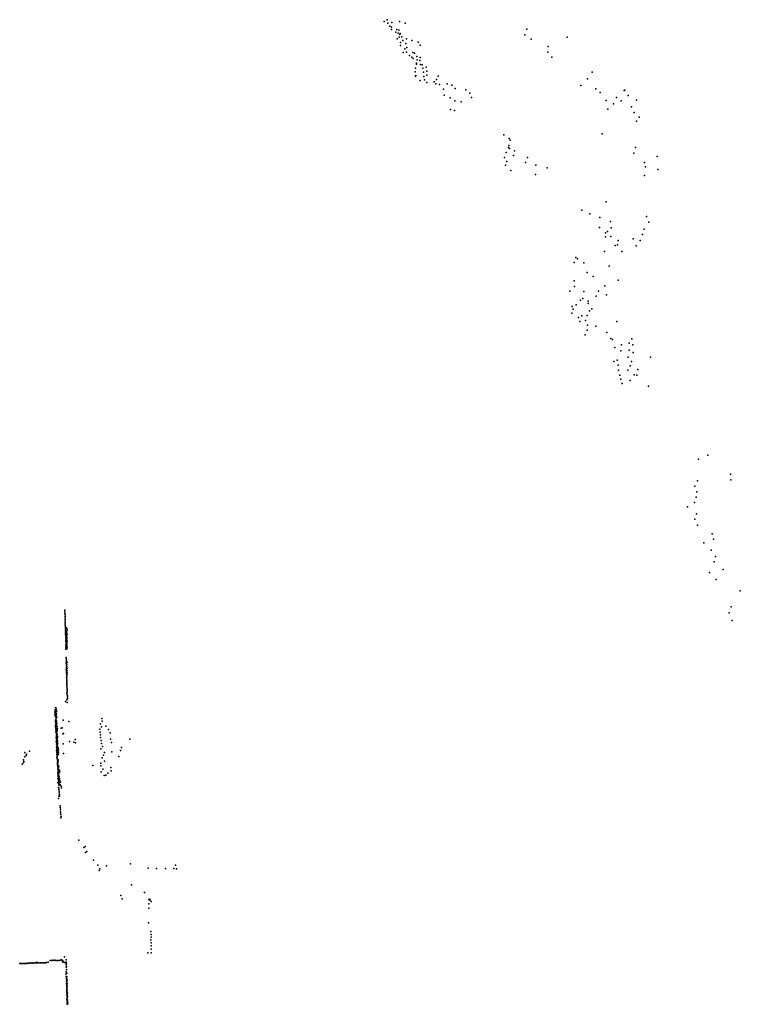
# Model space of a CAD drawing. Header units: millimetres. Extents: x -37310 to 30656, y -73877 to 11784.
# Tile 29 of 34: x 5041 to 22668, y -36628 to -12540. Entities that reach past the tile are written whole.
import ezdxf

# ---------------------------------------------------------------- set-up
doc = ezdxf.new("R2010")
doc.units = ezdxf.units.MM
doc.layers.add('P', color=9, linetype='Continuous')

msp = doc.modelspace()

# ---------------------------------------------------------------- linework, layer by layer
at = {"layer": 'P'}
for p in [(13960, -12583), (14029, -12540), (14049, -12624), (14097, -12700), (14139, -12724), (14148, -12612), (14330, -12588), (14470, -12623), (14138, -12780), (14240, -12842), (14263, -12782), (14300, -12873), (14318, -12795), (14324, -12971), (14339, -12904), (14346, -12881), (14389, -12962), (17398, -12909), (17447, -12768), (18435, -12967), (14275, -13012), (14355, -13172), (14360, -13094), (14415, -13050), (14487, -13124), (14499, -13011), (14513, -13222), (14634, -13053), (14786, -13088), (14834, -13167), (17554, -13016), (17967, -13199), (14419, -13340), (14460, -13252), (14505, -13333), (14576, -13414), (14631, -13453), (14657, -13342), (14663, -13488), (14700, -13360), (14752, -13440), (14833, -13468), (17963, -13336), (18055, -13454), (14720, -13723), (14747, -13626), (14750, -13600), (14767, -13521), (14827, -13536), (14846, -13638), (14888, -13643), (14902, -13726), (14986, -13703), (14713, -13816), (14722, -13919), (14729, -13904), (14917, -13827), (14923, -13932), (14998, -13897), (15000, -13797), (15280, -13922), (19045, -13825), (14839, -14031), (14945, -14014), (15004, -14079), (15177, -14064), (15218, -14110), (15239, -14004), (15312, -14128), (15494, -14111), (15609, -14144), (18766, -14150), (18931, -13985), (15405, -14241), (15428, -14385), (15692, -14227), (15951, -14259), (16056, -14339), (16092, -14441), (19135, -14232), (19236, -14318), (19640, -14440), (19827, -14270), (19847, -14267), (19922, -14397), (15568, -14453), (15682, -14528), (15836, -14546), (19388, -14515), (19570, -14599), (19750, -14528), (20003, -14674), (20127, -14512), (15582, -14738), (15678, -14761), (19424, -14732), (20070, -14808), (20193, -14928), (20128, -15021), (16886, -15359), (19286, -15335), (17002, -15615), (17015, -15443), (17040, -15484), (16937, -15786), (16994, -15667), (17025, -15690), (17116, -15866), (17143, -15748), (20064, -15809), (20105, -15663), (20637, -15883), (16898, -15913), (16926, -16102), (16961, -16009), (17414, -16033), (17461, -15910), (17663, -16100), (20327, -16030), (17053, -16231), (17657, -16329), (17940, -16162), (20325, -16350), (20353, -16142), (20649, -16205), (19384, -16999), (18791, -17200), (18989, -17292), (19228, -17382), (19493, -17477), (20372, -17358), (20433, -17493), (19223, -17624), (19370, -17754), (19417, -17723), (19511, -17628), (20273, -17798), (20318, -17665), (19367, -17850), (19504, -17848), (19662, -18050), (19681, -17940), (20047, -17899), (20217, -17939), (19346, -18213), (19608, -18068), (19766, -18211), (20124, -18075), (18603, -18477), (18643, -18358), (18686, -18388), (18840, -18490), (18923, -18722), (19457, -18566), (18607, -18932), (19068, -18826), (19684, -18916), (18497, -19178), (18614, -19066), (18843, -19190), (19203, -19180), (19352, -19053), (19394, -19269), (18762, -19403), (18817, -19364), (18944, -19427), (18946, -19482), (19144, -19301), (18549, -19722), (18559, -19555), (18578, -19619), (18652, -19512), (18981, -19661), (19040, -19615), (18708, -19823), (18745, -19926), (18789, -19781), (18883, -19897), (18922, -19774), (19647, -19922), (18922, -20132), (18932, -20013), (19136, -20037), (19405, -20192), (18871, -20248), (19499, -20339), (19544, -20367), (19951, -20456), (20016, -20346), (19597, -20562), (19749, -20638), (19762, -20498), (19950, -20625), (20037, -20494), (20046, -20678), (19575, -20903), (19657, -20871), (19929, -20794), (20010, -20899), (20472, -20800), (19684, -20993), (19687, -21114), (19918, -21118), (19972, -21009), (20159, -21094), (19719, -21237), (19747, -21331), (19977, -21371), (20075, -21229), (20133, -21238), (19782, -21443), (20426, -21509), (21642, -23292), (21873, -23197), (21621, -23822), (22429, -23659), (22437, -23797), (21554, -23953), (21585, -24224), (21602, -24093), (21374, -24458), (21548, -24353), (21558, -24757), (21598, -24630), (21623, -24903), (21977, -25117), (22016, -25250), (21775, -25341), (21953, -25514), (22065, -25676), (22028, -25807), (22247, -25990), (21918, -26062), (22074, -26235), (22668, -26514), (22446, -26904), (6144, -27025), (6146, -27064), (6149, -26983), (6151, -27139), (6153, -27100), (6154, -27177), (6155, -27215), (22396, -27051), (6153, -27254), (6153, -27331), (6154, -27292), (6154, -27367), (6164, -27437), (6165, -27399), (6179, -27407), (6191, -27432), (6201, -27457), (22467, -27242), (6162, -27476), (6163, -27512), (6163, -27584), (6165, -27548), (6166, -27693), (6167, -27656), (6168, -27620), (6183, -27527), (6187, -27615), (6190, -27493), (6192, -27673), (6193, -27640), (6194, -27551), (6198, -27698), (6202, -27577), (6167, -27730), (6168, -27872), (6169, -27834), (6169, -27940), (6170, -27905), (6171, -27763), (6175, -27797), (6191, -27818), (6192, -27793), (6196, -27850), (6196, -27875), (6196, -27934), (6198, -27729), (6201, -27756), (6201, -27906), (6176, -28179), (6177, -28144), (6178, -28246), (6180, -28280), (6183, -28211), (6183, -28313), (6184, -28346), (6186, -28379), (6186, -28412), (6197, -28306), (6197, -28357), (6199, -28254), (6203, -28408), (6180, -28447), (6185, -28478), (6186, -28511), (6187, -28642), (6188, -28543), (6190, -28607), (6197, -28573), (6202, -28460), (6202, -28511), (6206, -28562), (6190, -28737), (6193, -28769), (6194, -28704), (6194, -28832), (6196, -28671), (6196, -28800), (6197, -28864), (6200, -28895), (6196, -29024), (6199, -28928), (6199, -28960), (6201, -28990), (6206, -29053), (6207, -29114), (6209, -29083), (6211, -29145), (5914, -29374), (5933, -29384), (6162, -29220), (6190, -29180), (6203, -29244), (5903, -29536), (5904, -29479), (5907, -29420), (5911, -29449), (5912, -29564), (5915, -29506), (5916, -29593), (5924, -29420), (5927, -29593), (5929, -29475), (5932, -29611), (5933, -29566), (5935, -29558), (5938, -29430), (5938, -29467), (5938, -29521), (5943, -29514), (5947, -29606), (5915, -29711), (5917, -29680), (5919, -29694), (5920, -29806), (5920, -29838), (5922, -29744), (5924, -29775), (5925, -29795), (5932, -29746), (5935, -29644), (5938, -29785), (5940, -29694), (5940, -29741), (5940, -29795), (5945, -29704), (5947, -29750), (5954, -29843), (5957, -29835), (6079, -29863), (6107, -29679), (6240, -29710), (7020, -29766), (7042, -29837), (7048, -29635), (7059, -29705), (7152, -29820), (5921, -29870), (5922, -29902), (5928, -29967), (5932, -29935), (5936, -30098), (5938, -30033), (5938, -30065), (5942, -29899), (5943, -30002), (5945, -29977), (5945, -30054), (5947, -29952), (5949, -30004), (5952, -29879), (5952, -30029), (5956, -29936), (5957, -30021), (5958, -29928), (5962, -30107), (5964, -30078), (5966, -29891), (5967, -30070), (6056, -29873), (6100, -30013), (6110, -30006), (7001, -29898), (7009, -29967), (7019, -30037), (7019, -30104), (7213, -29905), (7256, -29988), (5936, -30206), (5938, -30163), (5940, -30131), (5942, -30328), (5943, -30198), (5945, -30264), (5947, -30232), (5950, -30312), (5951, -30112), (5952, -30214), (5953, -30261), (5955, -30168), (5955, -30261), (5955, -30300), (5956, -30122), (5958, -30161), (5963, -30311), (5965, -30303), (5966, -30179), (5966, -30209), (5975, -30258), (6101, -30257), (6258, -30197), (6367, -30213), (6399, -30152), (6402, -30230), (7031, -30176), (7046, -30246), (7066, -30319), (7259, -30141), (7288, -30222), (7528, -30342), (7732, -30140), (5165, -30575), (5169, -30464), (5201, -30542), (5210, -30505), (5282, -30438), (5942, -30429), (5946, -30363), (5946, -30363), (5946, -30396), (5951, -30466), (5953, -30518), (5954, -30534), (5954, -30568), (5958, -30417), (5958, -30502), (5961, -30534), (5964, -30545), (5971, -30446), (5977, -30495), (5981, -30354), (5982, -30410), (5983, -30364), (5988, -30459), (5989, -30404), (5991, -30507), (6112, -30494), (7028, -30380), (7090, -30532), (7113, -30468), (7291, -30455), (7468, -30565), (7509, -30418), (5100, -30754), (5136, -30721), (5137, -30647), (5142, -30685), (5953, -30595), (5961, -30605), (5964, -30640), (5964, -30675), (5964, -30737), (5965, -30710), (5969, -30741), (5969, -30780), (5970, -30693), (5970, -30746), (5972, -30817), (5975, -30784), (5976, -30734), (5979, -30649), (5983, -30688), (5988, -30791), (5999, -30799), (6834, -30789), (7023, -30794), (7028, -30726), (7060, -30595), (7116, -30677), (5971, -30852), (5971, -30887), (5974, -30959), (5975, -30995), (5979, -30835), (5979, -30841), (5979, -31033), (5981, -31051), (5983, -30928), (5986, -30996), (5986, -31030), (5990, -31073), (5991, -30843), (5991, -30895), (5991, -30946), (5993, -30982), (5995, -30895), (5995, -30992), (5996, -30945), (5998, -31050), (6008, -31050), (6018, -30896), (6022, -30944), (7037, -30937), (7078, -30878), (7108, -31027), (7151, -31021), (7197, -30977), (7267, -30838), (7275, -30917), (5970, -31103), (5972, -31210), (5986, -31109), (5987, -31146), (5994, -31186), (5995, -31268), (5996, -31224), (6001, -31103), (6002, -31162), (6003, -31260), (6004, -31087), (6004, -31155), (6006, -31196), (6008, -31138), (6012, -31102), (6013, -31209), (6022, -31152), (6034, -31259), (6036, -31192), (6058, -31289), (5993, -31322), (5995, -31335), (5998, -31375), (6000, -31540), (6004, -31415), (6008, -31455), (6013, -31496), (6013, -31535), (6065, -31331), (5994, -31593), (6031, -31774), (6033, -31816), (6036, -31858), (6038, -31941), (6041, -31902), (6048, -31988), (6053, -32032), (6044, -32068), (6486, -32614), (6610, -32790), (6644, -32766), (6652, -32918), (6687, -32892), (6847, -33100), (6950, -33224), (7163, -33240), (7753, -33195), (8854, -33221), (6985, -33355), (7001, -33314), (8181, -33301), (8388, -33304), (8606, -33308), (8809, -33306), (8875, -33311), (7772, -33702), (8090, -33890), (7516, -33969), (7544, -34047), (8196, -34170), (8200, -34061), (8224, -34082), (8226, -34059), (8257, -34113), (8197, -34279), (8189, -34638), (8249, -34844), (8254, -34917), (8248, -35049), (8253, -34984), (8260, -35128), (8175, -35371), (8256, -35280), (8258, -35198), (8258, -35370), (5041, -35631), (5065, -35632), (5090, -35630), (5117, -35626), (5140, -35630), (5166, -35626), (5191, -35627), (5215, -35628), (5242, -35623), (5267, -35624), (5293, -35620), (5321, -35616), (5345, -35618), (5373, -35616), (5396, -35620), (5424, -35615), (5450, -35600), (5453, -35611), (5478, -35614), (5504, -35615), (5532, -35613), (5561, -35610), (5587, -35612), (5612, -35617), (5639, -35611), (5642, -35612), (5669, -35613), (5700, -35608), (5736, -35595), (5785, -35559), (5815, -35559), (5848, -35552), (5873, -35559), (5908, -35550), (5936, -35554), (5963, -35556), (5995, -35554), (6030, -35547), (6063, -35542), (6084, -35556), (6092, -35588), (6094, -35563), (6117, -35595), (6139, -35464), (6139, -35606), (6160, -35607), (6175, -35537), (6176, -35599), (6181, -35620), (6187, -35621), (6175, -35719), (6176, -35661), (6181, -35834), (6183, -35775), (6184, -35704), (6189, -35785), (6191, -35867), (6173, -35893), (6181, -35949), (6182, -35949), (6184, -35984), (6184, -36119), (6185, -36006), (6186, -36126), (6189, -36062), (6190, -36048), (6191, -35951), (6192, -36011), (6194, -36082), (6199, -36115), (6200, -36031), (6191, -36155), (6191, -36176), (6192, -36190), (6193, -36256), (6194, -36221), (6196, -36232), (6197, -36289), (6197, -36317), (6197, -36346), (6201, -36196), (6201, -36280), (6203, -36278), (6206, -36341), (6211, -36359), (6195, -36403), (6196, -36511), (6200, -36413), (6200, -36459), (6201, -36379), (6201, -36443), (6201, -36474), (6203, -36515), (6203, -36566), (6204, -36534), (6206, -36593), (6208, -36571), (6210, -36441), (6210, -36523), (6218, -36602), (6205, -36624), (6209, -36628)]:
    msp.add_point(p, dxfattribs=at)

doc.saveas('drawing.dxf')
